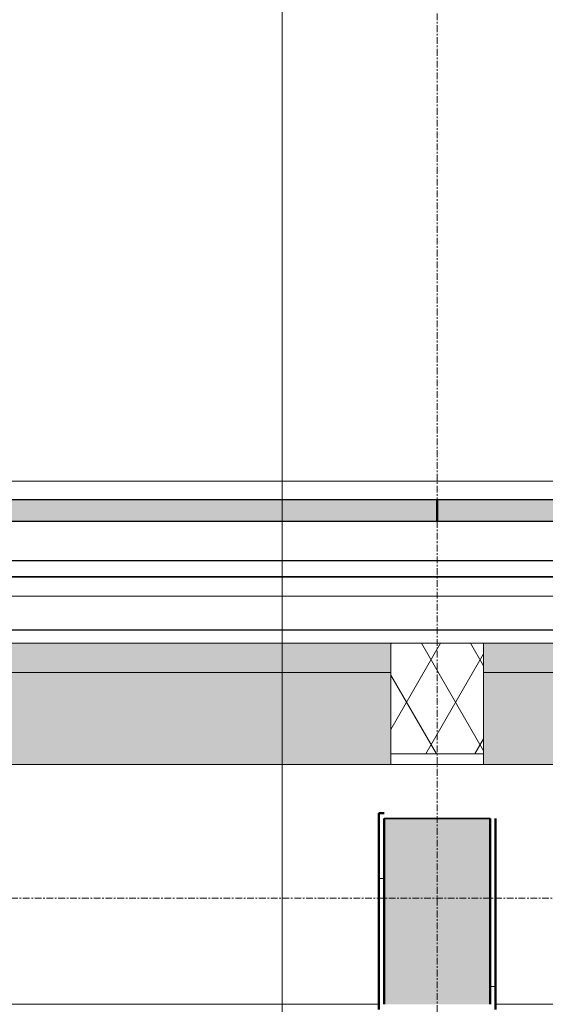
# Model space of a CAD drawing. Header units: millimetres. Extents: x 3625 to 132892, y -52547 to 67182.
# Tile 233 of 256: x 65239 to 66229, y 35628 to 37482. Entities that reach past the tile are written whole.
import ezdxf

# ---------------------------------------------------------------- set-up
doc = ezdxf.new("R2010")
doc.units = ezdxf.units.MM
doc.linetypes.add('stramien', pattern=[22.225, 12.7, -3.175, 3.175, -3.175])
for name, color, linetype, lineweight in [('A-CLNG-IDEN', 6, 'Continuous', 18), ('A-FLOR-CASE', 3, 'Continuous', 18), ('A-GLAZ', 6, 'Continuous', 18), ('A-WALL-PATT', 2, 'Continuous', 50), ('I-WALL', 2, 'Continuous', 25), ('S-COLS', 6, 'Continuous', 18), ('S-GRID', 1, 'Continuous', 18)]:
    doc.layers.add(name, color=color, linetype=linetype, lineweight=lineweight)
pattern_1 = [(0, (28508.64, 0), (406.4, 101.6), [33.528, -271.272, 33.528, -271.272, -1625.6]), (0, (28508.64, 0), (406.4, 101.6), [-609.6, 33.528, -576.072, 33.528, -271.272, -711.2]), (0, (28508.64, 0), (406.4, 101.6), [-1524, 33.528, -169.672, 33.528, -474.472]), (120, (28661.04, 50.8), (-291.18818, 301.15272), [33.528, -271.272, 33.528, -271.272, -1625.6]), (120, (28661.04, 50.8), (-291.18818, 301.15272), [-609.6, 33.528, -576.072, 33.528, -271.272, -711.2]), (120, (28661.04, 50.8), (-291.18818, 301.15272), [-1524, 33.528, -169.672, 33.528, -474.472]), (240, (28711.84, 254), (-115.21182, -402.75272), [33.528, -271.272, 33.528, -271.272, -1625.6]), (240, (28711.84, 254), (-115.21182, -402.75272), [-609.6, 33.528, -576.072, 33.528, -271.272, -711.2]), (240, (28711.84, 254), (-115.21182, -402.75272), [-1524, 33.528, -169.672, 33.528, -474.472])]

# ---------------------------------------------------------------- blocks, each defined once
blk = doc.blocks.new('3073_04 constructie_abt_export 08-11-2012_rvt-1-Plotview plafond begane grond - 1 op 100')
at = {"layer": 'S-COLS', "lineweight": 5}
blk.add_hatch(color=256, dxfattribs=at).paths.add_polyline_path([(37616.6, 35628.2), (37616.6, 35978.2), (37416.6, 35978.2), (37416.6, 35628.2)], flags=0)
at = {"layer": 'S-COLS', "color": 90, "lineweight": 35}
for p, q in [((37416.6, 35628.2), (37416.6, 35978.2)), ((37416.6, 35978.2), (37616.6, 35978.2)), ((37616.6, 35978.2), (37616.6, 35628.2))]:
    blk.add_line(p, q, dxfattribs=at)
blk = doc.blocks.new('22_KU_koof biinenzijde metselwerkgevel hoogte 850mm diepte 600mm - Type-823429-Plotview plafond begane grond - 1 op 100')
at = {"layer": 'A-FLOR-CASE'}
for p, q in [((3677, -600), (5290, -600)), ((5510, -600), (7115.3, -600))]:
    blk.add_line(p, q, dxfattribs=at)
blk = doc.blocks.new('31_KA_Houten kozijn metselwerkgevel toiletgroep verdieping - 31_KA_Houten kozijn metselwerkgevel toiletgroep verdieping-V217-Plotview plafond begane grond - 1 op 100')
at = {"layer": 'A-GLAZ'}
for p, q in [((-706.5, 210.1), (-706.5, 180.1)), ((-706.5, 210.1), (706.5, 210.1)), ((-706.5, 180.1), (-706.5, 180.1)), ((-651.7, 180.1), (-706.5, 180.1)), ((-688.5, 175), (-688.5, 180.1))]:
    blk.add_line(p, q, dxfattribs=at)
blk = doc.blocks.new('31_KA_Dubbel houten kozijn metselwerkgevel toiletruimten begane grond - 31_KA_Dubbel houten kozijn metselwerkgevel toiletruimten begane grond-12276291-Plotview plafond begane grond - 1 op 100')
at = {"layer": 'A-GLAZ', "lineweight": 25}
for points in [[(-952.2, 323.6), (-2386.2, 323.6), (-2386.2, 150.1), (-952.2, 150.1), (-952.2, 253)], [(656.5, 323.6), (-777.5, 323.6), (-777.5, 150.1), (656.5, 150.1), (656.5, 253)], [(-952.2, 150.1), (-2386.2, 150.1), (-2386.2, 95), (-952.2, 95)], [(656.5, 150.1), (-777.5, 150.1), (-777.5, 95), (656.5, 95)]]:
    blk.add_hatch(color=256, dxfattribs=at).paths.add_polyline_path(points, flags=0)
at = {"layer": 'A-GLAZ'}
h = blk.add_hatch(dxfattribs=at)
h.set_pattern_fill('FP_397', color=256, style=0, pattern_type=2)
h.set_pattern_definition([(240, (65160.41, 36363.2), (46.18203, -80.01037), []), (300, (65068.01, 36363.2), (92.38203, -0.01037), [])])
h.paths.add_polyline_path([(-952.2, 303.6), (-952.2, 95), (-777.5, 95), (-777.5, 303.6)], flags=0)
h = blk.add_hatch(dxfattribs=at)
h.set_pattern_fill('FP_398', color=256, style=0, pattern_type=2)
h.set_pattern_definition([(180, (65160.41, 36403.2), (-1e-14, -100), [])])
h.paths.add_polyline_path([(-948, 70), (-2418.2, 70), (-2418.2, -30), (688.5, -30), (688.5, 70), (289.1, 70)], flags=0)
at = {"layer": 'A-GLAZ', "lineweight": 25}
h = blk.add_hatch(color=256, dxfattribs=at)
h.paths.add_polyline_path([(-948, -135), (-2433.2, -135), (-2433.2, -175), (-866.3, -175), (-866.3, -135)], flags=0)
h.paths.add_polyline_path([(-863.3, -135), (-863.3, -175), (688.5, -175), (688.5, -135), (289.1, -135)], flags=0)
at = {"layer": 'A-GLAZ'}
for p, q in [((-952.2, 323.6), (-2386.2, 323.6)), ((-952.2, 323.6), (-777.5, 323.6)), ((-952.2, 150.1), (-952.2, 323.6)), ((-777.5, 323.6), (-777.5, 150.1)), ((656.5, 323.6), (-777.5, 323.6)), ((-777.5, 303.6), (-952.2, 303.6)), ((-952.2, 303.6), (-777.5, 303.6)), ((-2386.2, 150.1), (-952.2, 150.1)), ((-952.2, 150.1), (-2386.2, 150.1)), ((-952.2, 95), (-952.2, 150.1)), ((-777.5, 150.1), (656.5, 150.1)), ((-777.5, 150.1), (-777.5, 95)), ((656.5, 150.1), (-777.5, 150.1)), ((-2418.2, 95), (688.5, 95)), ((-863.3, -175), (-866.3, -175)), ((-2433.2, -210), (703.5, -210))]:
    blk.add_line(p, q, dxfattribs=at)
at = {"layer": 'A-GLAZ', "lineweight": 25}
for p, q in [((688.5, 70), (-2418.2, 70)), ((-2418.2, -30), (688.5, -30)), ((688.5, -30), (-2418.2, -30)), ((-2418.2, -60), (688.5, -60)), ((-866.3, -135), (-2433.2, -135)), ((-866.3, -135), (-866.3, -175)), ((688.5, -135), (-863.3, -135)), ((-863.3, -175), (-863.3, -135)), ((-2433.2, -175), (-866.3, -175)), ((-863.3, -175), (688.5, -175))]:
    blk.add_line(p, q, dxfattribs=at)

msp = doc.modelspace()

# ---------------------------------------------------------------- hatches: boundary and pattern name
at = {"layer": 'A-WALL-PATT', "lineweight": 18}
h = msp.add_hatch(dxfattribs=at)
h.set_pattern_fill('FP_32', color=256, style=0, pattern_type=2)
h.set_pattern_definition(pattern_1)
h.paths.add_polyline_path([(65915.2, 35618.2), (65925.2, 35618.2), (65925.2, 35988.2), (65915.2, 35988.2)], flags=0)
h = msp.add_hatch(dxfattribs=at)
h.set_pattern_fill('FP_32', color=256, style=0, pattern_type=2)
h.set_pattern_definition(pattern_1)
h.paths.add_polyline_path([(66135.2, 35628.2), (66135.2, 35978.2), (66125.2, 35978.2), (66125.2, 35628.2)], flags=0)

# ---------------------------------------------------------------- linework, layer by layer
at = {"layer": 'A-CLNG-IDEN'}
msp.add_line((65733, 33467.1), (65733, 38467.2), dxfattribs=at)
at = {"layer": 'I-WALL', "lineweight": 50}
for p, q in [((65915.2, 35618.2), (65915.2, 35988.2)), ((65915.2, 35988.2), (65925.2, 35988.2)), ((65925.2, 35978.2), (65925.2, 35628.2)), ((66125.2, 35628.2), (66125.2, 35978.2)), ((66135.2, 35978.2), (66135.2, 35618.2))]:
    msp.add_line(p, q, dxfattribs=at)
at = {"layer": 'S-GRID', "linetype": 'stramien'}
for p, q in [((66025.2, 41627.6), (66025.2, -3246.7)), ((27284.7, 35828.2), (93295.2, 35828.2))]:
    msp.add_line(p, q, dxfattribs=at)

# ---------------------------------------------------------------- block references
at = {"color": 250, "lineweight": 5}
msp.add_blockref('3073_04 constructie_abt_export 08-11-2012_rvt-1-Plotview plafond begane grond - 1 op 100', (28508.6, 0), dxfattribs=at)
at = {"layer": 'A-FLOR-CASE'}
msp.add_blockref('22_KU_koof biinenzijde metselwerkgevel hoogte 850mm diepte 600mm - Type-823429-Plotview plafond begane grond - 1 op 100', (60625.2, 36228.2), dxfattribs=at)
at = {"layer": 'A-GLAZ', "lineweight": 25}
msp.add_blockref('31_KA_Houten kozijn metselwerkgevel toiletgroep verdieping - 31_KA_Houten kozijn metselwerkgevel toiletgroep verdieping-V217-Plotview plafond begane grond - 1 op 100', (65108.6, 36403.2), dxfattribs=at)
at = {"layer": 'A-GLAZ', "lineweight": 25, "rotation": 180}
msp.add_blockref('31_KA_Dubbel houten kozijn metselwerkgevel toiletruimten begane grond - 31_KA_Dubbel houten kozijn metselwerkgevel toiletruimten begane grond-12276291-Plotview plafond begane grond - 1 op 100', (65160.4, 36403.2), dxfattribs=at)

doc.saveas('drawing.dxf')
